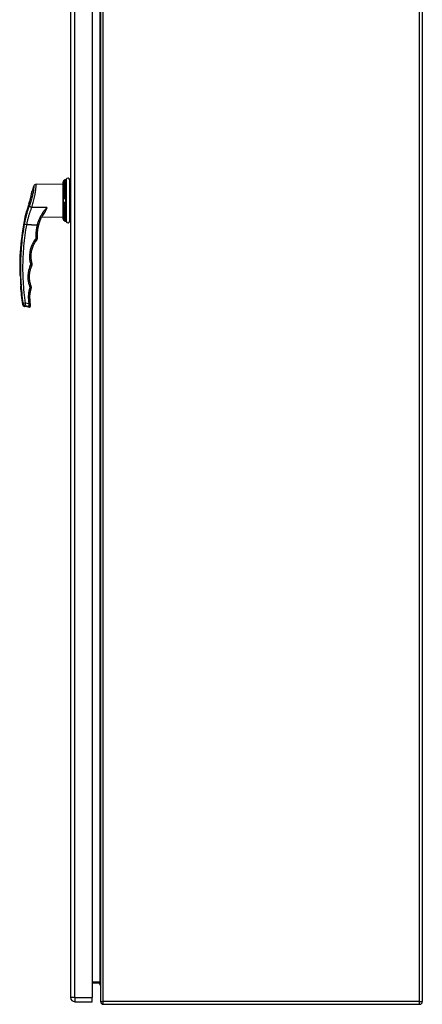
# Model space of a CAD drawing. Header units: inches. Extents: x 23 to 212, y 15 to 130.
# Tile 20 of 25: x 141 to 156, y 44 to 80. Entities that reach past the tile are written whole.
import ezdxf

# ---------------------------------------------------------------- set-up
doc = ezdxf.new("R2010")
doc.units = ezdxf.units.IN
doc.header["$MEASUREMENT"] = 0
doc.layers.add('Visible Edges(ANSI)', color=7, linetype='Continuous', lineweight=25)
doc.layers.add('Visible Tangent Edges(ANSI)', color=7, linetype='Continuous', lineweight=25)

msp = doc.modelspace()

# ---------------------------------------------------------------- linework, layer by layer
at = {"layer": 'Visible Edges(ANSI)'}
for p, q in [((144.378, 103.411), (144.378, 43.609)), ((156.378, 103.411), (156.378, 43.609)), ((143.259, 103.25), (143.259, 43.769)), ((144.059, 103.25), (144.059, 43.769)), ((143.067, 74.282), (143.058, 74.281)), ((143.223, 72.742), (143.223, 74.278)), ((143.259, 74.278), (143.223, 74.278)), ((141.976, 74.118), (142.972, 74.135)), ((142.972, 74.135), (142.972, 72.885)), ((143.01, 73.58), (143.021, 73.58)), ((143.021, 73.58), (143.059, 73.579)), ((143.059, 73.579), (143.068, 73.579)), ((143.087, 73.461), (143.087, 73.56)), ((143.021, 73.44), (143.01, 73.44)), ((143.059, 73.441), (143.021, 73.44)), ((143.068, 73.441), (143.059, 73.441)), ((142.186, 72.899), (142.972, 72.885)), ((142.218, 72.958), (142.218, 72.958)), ((143.058, 72.739), (143.067, 72.738)), ((143.259, 72.742), (143.223, 72.742)), ((141.363, 70.71), (141.379, 70.71)), ((141.4, 70.31), (141.385, 70.31)), ((141.694, 69.524), (141.542, 69.551)), ((144.059, 44.308), (144.347, 44.308)), ((144.059, 43.608), (144.059, 43.769)), ((143.42, 43.608), (144.059, 43.608)), ((144.477, 43.51), (156.279, 43.51))]:
    msp.add_line(p, q, dxfattribs=at)
at = {"layer": 'Visible Edges(ANSI)', "flags": 128}
for points in [[(143.058, 74.281), (143.049, 74.28), (143.04, 74.278), (143.032, 74.274), (143.025, 74.269), (143.018, 74.264), (143.012, 74.257), (143.007, 74.25), (143.003, 74.242)], [(143.088, 74.294), (143.088, 74.293), (143.087, 74.291), (143.083, 74.287), (143.079, 74.284), (143.076, 74.283), (143.073, 74.283)], [(143.087, 74.292), (143.085, 74.289), (143.082, 74.286), (143.078, 74.284), (143.073, 74.283)], [(142.992, 74.211), (142.989, 74.202), (142.986, 74.193), (142.984, 74.184), (142.982, 74.176), (142.98, 74.167), (142.978, 74.159), (142.977, 74.152), (142.976, 74.145), (142.975, 74.138), (142.974, 74.133), (142.973, 74.128), (142.973, 74.124), (142.973, 74.12), (142.972, 74.118), (142.972, 74.117), (142.972, 74.116)], [(141.723, 73.448), (141.73, 73.472), (141.737, 73.496), (141.744, 73.521), (141.751, 73.545), (141.757, 73.569), (141.764, 73.593), (141.77, 73.617), (141.775, 73.64), (141.78, 73.662), (141.785, 73.684), (141.789, 73.705), (141.794, 73.725), (141.797, 73.744), (141.801, 73.761), (141.803, 73.777), (141.806, 73.792), (141.808, 73.805), (141.81, 73.817), (141.812, 73.827), (141.813, 73.835), (141.814, 73.842), (141.815, 73.846), (141.815, 73.849), (141.815, 73.85)], [(143.068, 73.579), (143.068, 73.579), (143.068, 73.579), (143.068, 73.579), (143.068, 73.579), (143.068, 73.579), (143.069, 73.579), (143.069, 73.579), (143.069, 73.579), (143.069, 73.579), (143.069, 73.579), (143.069, 73.579), (143.069, 73.579), (143.07, 73.579), (143.07, 73.579), (143.07, 73.579), (143.07, 73.579), (143.07, 73.579), (143.07, 73.579), (143.07, 73.579), (143.071, 73.579), (143.071, 73.579), (143.071, 73.579), (143.071, 73.579), (143.071, 73.579)], [(143.071, 73.579), (143.072, 73.579), (143.074, 73.578), (143.075, 73.578), (143.076, 73.577), (143.077, 73.577), (143.078, 73.576), (143.079, 73.576), (143.08, 73.575), (143.08, 73.574), (143.081, 73.574), (143.082, 73.573), (143.083, 73.572), (143.083, 73.571), (143.084, 73.57), (143.084, 73.569), (143.085, 73.568), (143.085, 73.568), (143.086, 73.567), (143.086, 73.565), (143.086, 73.564), (143.087, 73.563), (143.087, 73.562), (143.087, 73.561), (143.087, 73.56)], [(141.702, 73.382), (141.695, 73.359), (141.688, 73.336), (141.68, 73.313), (141.673, 73.291), (141.666, 73.269), (141.66, 73.248), (141.653, 73.228), (141.647, 73.208), (141.641, 73.189), (141.635, 73.171), (141.629, 73.154), (141.624, 73.138), (141.619, 73.122), (141.614, 73.108), (141.609, 73.094), (141.605, 73.081), (141.601, 73.069), (141.597, 73.058), (141.594, 73.048), (141.591, 73.04), (141.589, 73.033), (141.587, 73.028), (141.586, 73.025), (141.586, 73.024)], [(141.702, 73.382), (141.703, 73.385), (141.704, 73.388), (141.705, 73.39), (141.705, 73.393), (141.706, 73.396), (141.707, 73.399), (141.708, 73.402), (141.709, 73.404), (141.71, 73.407), (141.711, 73.41), (141.711, 73.413), (141.712, 73.415), (141.713, 73.418), (141.714, 73.421), (141.715, 73.424), (141.716, 73.426), (141.717, 73.429), (141.717, 73.432), (141.718, 73.435), (141.719, 73.437), (141.72, 73.44), (141.721, 73.443), (141.722, 73.445), (141.723, 73.448)], [(143.071, 73.441), (143.071, 73.441), (143.071, 73.441), (143.071, 73.441), (143.071, 73.441), (143.07, 73.441), (143.07, 73.441), (143.07, 73.441), (143.07, 73.441), (143.07, 73.441), (143.07, 73.441), (143.07, 73.441), (143.069, 73.441), (143.069, 73.441), (143.069, 73.441), (143.069, 73.441), (143.069, 73.441), (143.069, 73.441), (143.069, 73.441), (143.068, 73.441), (143.068, 73.441), (143.068, 73.441), (143.068, 73.441), (143.068, 73.441), (143.068, 73.441)], [(143.087, 73.461), (143.087, 73.459), (143.087, 73.458), (143.087, 73.457), (143.086, 73.456), (143.086, 73.455), (143.086, 73.454), (143.085, 73.453), (143.085, 73.452), (143.084, 73.451), (143.084, 73.45), (143.083, 73.449), (143.083, 73.448), (143.082, 73.447), (143.081, 73.447), (143.08, 73.446), (143.08, 73.445), (143.079, 73.444), (143.078, 73.444), (143.077, 73.443), (143.076, 73.443), (143.075, 73.442), (143.074, 73.442), (143.072, 73.442), (143.071, 73.441)], [(142.068, 72.588), (142.074, 72.609), (142.079, 72.629), (142.086, 72.65), (142.092, 72.671), (142.099, 72.691), (142.106, 72.711), (142.113, 72.732), (142.12, 72.752), (142.128, 72.772), (142.136, 72.792), (142.145, 72.811), (142.153, 72.831), (142.162, 72.85), (142.171, 72.869), (142.181, 72.888), (142.191, 72.907), (142.2, 72.926), (142.21, 72.944), (142.221, 72.962), (142.231, 72.98), (142.242, 72.998), (142.253, 73.016), (142.265, 73.034), (142.276, 73.051)], [(142.972, 72.904), (142.972, 72.904), (142.972, 72.902), (142.973, 72.9), (142.973, 72.897), (142.973, 72.892), (142.974, 72.888), (142.975, 72.882), (142.976, 72.875), (142.977, 72.868), (142.978, 72.861), (142.98, 72.853), (142.982, 72.844), (142.984, 72.836), (142.986, 72.827), (142.989, 72.818), (142.992, 72.809)], [(143.003, 72.778), (143.007, 72.77), (143.012, 72.763), (143.018, 72.757), (143.025, 72.751), (143.032, 72.746), (143.04, 72.743), (143.049, 72.74), (143.058, 72.739)], [(142.023, 72.131), (142.022, 72.151), (142.021, 72.17), (142.021, 72.189), (142.021, 72.208), (142.021, 72.227), (142.021, 72.247), (142.022, 72.266), (142.022, 72.285), (142.023, 72.304), (142.025, 72.323), (142.026, 72.342), (142.028, 72.361), (142.03, 72.38), (142.032, 72.4), (142.035, 72.419), (142.038, 72.438), (142.041, 72.456), (142.044, 72.475), (142.047, 72.494), (142.051, 72.513), (142.055, 72.532), (142.059, 72.551), (142.063, 72.569), (142.068, 72.588)], [(143.088, 72.726), (143.088, 72.727), (143.087, 72.729), (143.083, 72.733), (143.079, 72.736), (143.076, 72.737), (143.073, 72.738)], [(143.087, 72.728), (143.085, 72.731), (143.082, 72.734), (143.078, 72.736), (143.073, 72.738)], [(141.817, 71.165), (141.808, 71.202), (141.801, 71.239), (141.794, 71.277), (141.79, 71.315), (141.786, 71.353), (141.784, 71.391), (141.784, 71.429), (141.785, 71.467), (141.788, 71.505), (141.791, 71.543), (141.797, 71.581), (141.804, 71.618), (141.812, 71.655), (141.822, 71.692), (141.833, 71.729), (141.845, 71.765), (141.859, 71.8), (141.874, 71.836), (141.891, 71.87), (141.908, 71.904), (141.927, 71.937), (141.948, 71.969), (141.969, 72.001), (141.992, 72.032)], [(141.992, 72.032), (141.995, 72.035), (141.997, 72.039), (142, 72.042), (142.002, 72.046), (142.004, 72.05), (142.006, 72.054), (142.008, 72.058), (142.01, 72.062), (142.012, 72.066), (142.014, 72.07), (142.015, 72.075), (142.017, 72.079), (142.018, 72.083), (142.019, 72.087), (142.02, 72.092), (142.021, 72.096), (142.022, 72.1), (142.022, 72.105), (142.023, 72.109), (142.023, 72.114), (142.023, 72.118), (142.023, 72.123), (142.023, 72.127), (142.023, 72.131)], [(141.785, 70.314), (141.774, 70.345), (141.764, 70.375), (141.756, 70.406), (141.748, 70.438), (141.742, 70.469), (141.736, 70.501), (141.731, 70.532), (141.728, 70.564), (141.725, 70.596), (141.724, 70.628), (141.723, 70.66), (141.724, 70.692), (141.725, 70.724), (141.728, 70.756), (141.731, 70.788), (141.736, 70.82), (141.742, 70.852), (141.748, 70.883), (141.756, 70.914), (141.765, 70.945), (141.775, 70.976), (141.785, 71.006), (141.797, 71.036), (141.809, 71.066)], [(141.809, 71.066), (141.811, 71.07), (141.813, 71.074), (141.814, 71.078), (141.815, 71.082), (141.817, 71.086), (141.818, 71.09), (141.819, 71.094), (141.819, 71.098), (141.82, 71.102), (141.821, 71.106), (141.821, 71.111), (141.822, 71.115), (141.822, 71.119), (141.822, 71.123), (141.822, 71.127), (141.822, 71.132), (141.822, 71.136), (141.822, 71.14), (141.821, 71.144), (141.821, 71.149), (141.82, 71.153), (141.819, 71.157), (141.818, 71.161), (141.817, 71.165)], [(141.742, 69.84), (141.741, 69.856), (141.74, 69.872), (141.739, 69.888), (141.739, 69.904), (141.739, 69.92), (141.739, 69.936), (141.74, 69.951), (141.741, 69.967), (141.742, 69.983), (141.743, 69.999), (141.744, 70.015), (141.746, 70.031), (141.748, 70.046), (141.75, 70.062), (141.753, 70.078), (141.756, 70.094), (141.759, 70.109), (141.762, 70.125), (141.766, 70.14), (141.769, 70.156), (141.773, 70.171), (141.778, 70.186), (141.782, 70.202), (141.787, 70.217)], [(141.787, 70.217), (141.788, 70.221), (141.789, 70.225), (141.79, 70.229), (141.791, 70.233), (141.792, 70.237), (141.792, 70.241), (141.793, 70.245), (141.793, 70.249), (141.794, 70.253), (141.794, 70.257), (141.794, 70.262), (141.794, 70.266), (141.794, 70.27), (141.794, 70.274), (141.793, 70.278), (141.793, 70.282), (141.792, 70.286), (141.791, 70.29), (141.791, 70.295), (141.79, 70.299), (141.789, 70.303), (141.787, 70.307), (141.786, 70.31), (141.785, 70.314)], [(141.756, 69.663), (141.755, 69.671), (141.755, 69.678), (141.754, 69.686), (141.753, 69.693), (141.753, 69.7), (141.752, 69.708), (141.751, 69.715), (141.751, 69.722), (141.75, 69.73), (141.75, 69.737), (141.749, 69.744), (141.748, 69.752), (141.748, 69.759), (141.747, 69.767), (141.747, 69.774), (141.746, 69.781), (141.745, 69.789), (141.745, 69.796), (141.744, 69.803), (141.744, 69.811), (141.743, 69.818), (141.743, 69.826), (141.742, 69.833), (141.742, 69.84)], [(141.76, 69.623), (141.76, 69.623), (141.76, 69.624), (141.76, 69.625), (141.76, 69.626), (141.759, 69.627), (141.759, 69.628), (141.759, 69.629), (141.759, 69.631), (141.759, 69.632), (141.759, 69.634), (141.759, 69.636), (141.758, 69.638), (141.758, 69.639), (141.758, 69.641), (141.758, 69.643), (141.758, 69.645), (141.757, 69.648), (141.757, 69.65), (141.757, 69.652), (141.757, 69.654), (141.757, 69.657), (141.756, 69.659), (141.756, 69.661), (141.756, 69.663)], [(141.763, 69.588), (141.763, 69.588), (141.763, 69.588), (141.763, 69.588), (141.763, 69.589), (141.763, 69.589), (141.763, 69.59), (141.763, 69.591), (141.763, 69.592), (141.763, 69.593), (141.763, 69.594), (141.763, 69.595), (141.762, 69.597), (141.762, 69.598), (141.762, 69.6), (141.762, 69.601), (141.762, 69.603), (141.762, 69.605), (141.761, 69.607), (141.761, 69.61), (141.761, 69.612), (141.761, 69.615), (141.76, 69.617), (141.76, 69.62), (141.76, 69.623)], [(144.347, 44.308), (144.35, 44.308), (144.352, 44.307), (144.355, 44.307), (144.357, 44.306), (144.359, 44.305), (144.361, 44.304), (144.363, 44.303), (144.365, 44.302), (144.367, 44.301), (144.368, 44.3), (144.37, 44.298), (144.371, 44.297), (144.372, 44.295), (144.373, 44.294), (144.374, 44.292), (144.375, 44.29), (144.376, 44.289), (144.377, 44.287), (144.377, 44.285), (144.378, 44.284), (144.378, 44.282), (144.378, 44.28), (144.378, 44.278), (144.378, 44.277)]]:
    msp.add_lwpolyline(points, dxfattribs=at)
at = {"layer": 'Visible Edges(ANSI)'}
for centre, radius, start, end in [((143.107, 74.289), 0.0197, 151.635, 169.6713), ((143.072, 74.307), 0.0197, 331.635, 338.6362), ((143.155, 74.275), 0.0689, 0, 158.6362), ((150.458, 71.002), 9.1, 160.4169, 161.7629), ((141.977, 74.019), 0.0984, 91, 160.4169), ((142.992, 74.115), 0.0197, 175.8475, 176.3847), ((143.379, 74.09), 0.408, 176.3847, 180), ((150.458, 71.002), 9.1, 167.1601, 181.8396), ((143.379, 72.93), 0.408, 180, 183.6153), ((142.992, 72.906), 0.0197, 183.6153, 184.1525), ((143.107, 72.731), 0.0197, 190.3287, 208.365), ((143.072, 72.713), 0.0197, 21.3638, 28.365), ((143.155, 72.745), 0.0689, 201.3638, 0), ((150.458, 71.002), 9.084, 181.8427, 184.3695), ((150.458, 71.002), 9.1, 184.362, 188.656), ((141.559, 69.647), 0.0984, 188.656, 260), ((141.705, 69.582), 0.0591, 260, 5.7812), ((144.491, 44.308), 0.157, 180.1678, 224.5062), ((143.42, 43.769), 0.161, 180, 270), ((144.477, 43.609), 0.099, 180, 270), ((156.279, 43.609), 0.099, 270, 0)]:
    msp.add_arc(centre, radius, start, end, dxfattribs=at)
for centre, major_axis, ratio, start_param, end_param in [((143.384, 74.084), (0, -0.412), 0.999862, 4.318928, 4.398966), ((143.066, 74.286), (-0.0349, -0.0026), 0.109206, 1.589466, 1.777194), ((143.384, 72.936), (0, -0.412), 0.999862, 5.02581, 5.105859), ((143.066, 72.734), (-0.0349, 0.0026), 0.109206, 4.505991, 4.69372)]:
    msp.add_ellipse(centre, major_axis=major_axis, ratio=ratio, start_param=start_param, end_param=end_param, dxfattribs=at)
at = {"layer": 'Visible Tangent Edges(ANSI)'}
for p, q in [((144.477, 43.609), (144.477, 103.411)), ((156.279, 43.609), (156.279, 103.411)), ((143.42, 43.769), (143.42, 103.25)), ((144.347, 102.68), (144.347, 44.339)), ((143.003, 73.601), (143.003, 74.242)), ((143.058, 74.281), (143.067, 74.282)), ((143.058, 73.601), (143.058, 74.281)), ((143.074, 73.601), (143.074, 74.283)), ((143.089, 74.298), (143.089, 74.297)), ((143.09, 74.3), (143.09, 72.72)), ((143.067, 73.601), (143.058, 73.601)), ((143.068, 73.579), (143.068, 73.441)), ((143.089, 73.56), (143.089, 73.46)), ((143.003, 72.778), (143.003, 73.419)), ((143.058, 73.419), (143.067, 73.419)), ((143.058, 72.739), (143.058, 73.419)), ((143.074, 72.738), (143.074, 73.42)), ((143.067, 72.738), (143.058, 72.739)), ((143.089, 72.724), (143.089, 72.722)), ((141.697, 69.658), (141.578, 69.679)), ((144.347, 44.339), (144.059, 44.339)), ((144.347, 44.308), (144.347, 44.339)), ((143.42, 43.769), (143.259, 43.769)), ((143.42, 43.769), (143.42, 43.608)), ((143.42, 43.769), (144.059, 43.769)), ((144.378, 43.609), (144.477, 43.609)), ((144.477, 43.51), (144.477, 43.609)), ((156.279, 43.609), (144.477, 43.609)), ((156.279, 43.51), (156.279, 43.609)), ((156.279, 43.609), (156.378, 43.609))]:
    msp.add_line(p, q, dxfattribs=at)
at = {"layer": 'Visible Tangent Edges(ANSI)', "flags": 128}
for points in [[(142.992, 74.211), (142.992, 74.212), (142.993, 74.214), (142.993, 74.215), (142.993, 74.216), (142.994, 74.217), (142.994, 74.219), (142.995, 74.22), (142.995, 74.221), (142.996, 74.223), (142.996, 74.224), (142.997, 74.225), (142.997, 74.227), (142.998, 74.228), (142.998, 74.229), (142.999, 74.23), (142.999, 74.232), (143, 74.233), (143, 74.234), (143.001, 74.236), (143.001, 74.237), (143.002, 74.238), (143.002, 74.239), (143.003, 74.241), (143.003, 74.242)], [(143.003, 74.242), (143.004, 74.245), (143.006, 74.247), (143.007, 74.25), (143.009, 74.252), (143.01, 74.255), (143.012, 74.257), (143.014, 74.259), (143.016, 74.262), (143.018, 74.264), (143.02, 74.266), (143.022, 74.268), (143.025, 74.269), (143.027, 74.271), (143.03, 74.273), (143.032, 74.274), (143.035, 74.275), (143.038, 74.276), (143.04, 74.278), (143.043, 74.279), (143.046, 74.279), (143.049, 74.28), (143.052, 74.281), (143.055, 74.281), (143.058, 74.281)], [(143.067, 74.282), (143.067, 74.282), (143.067, 74.282), (143.067, 74.282), (143.068, 74.282), (143.068, 74.282), (143.068, 74.282), (143.069, 74.282), (143.069, 74.282), (143.069, 74.282), (143.07, 74.282), (143.07, 74.282), (143.07, 74.282), (143.07, 74.282), (143.071, 74.282), (143.071, 74.282), (143.071, 74.282), (143.072, 74.282), (143.072, 74.282), (143.072, 74.282), (143.072, 74.282), (143.073, 74.282), (143.073, 74.283), (143.073, 74.283), (143.074, 74.283)], [(143.074, 74.283), (143.075, 74.283), (143.076, 74.283), (143.077, 74.283), (143.078, 74.284), (143.079, 74.284), (143.08, 74.285), (143.081, 74.286), (143.082, 74.286), (143.083, 74.287), (143.084, 74.288), (143.084, 74.288), (143.085, 74.289), (143.086, 74.29), (143.086, 74.291), (143.087, 74.291), (143.087, 74.292), (143.088, 74.293), (143.088, 74.294), (143.089, 74.294), (143.089, 74.295), (143.089, 74.295), (143.089, 74.296), (143.089, 74.296), (143.089, 74.297)], [(141.885, 74.051), (141.885, 74.05), (141.885, 74.044), (141.884, 74.035), (141.883, 74.022), (141.881, 74.006), (141.88, 73.986), (141.877, 73.962), (141.875, 73.936), (141.871, 73.906), (141.867, 73.875), (141.862, 73.841), (141.856, 73.805), (141.849, 73.767), (141.842, 73.727), (141.833, 73.686), (141.823, 73.645), (141.812, 73.603), (141.801, 73.561), (141.789, 73.519), (141.776, 73.477), (141.762, 73.436), (141.748, 73.395), (141.733, 73.356), (141.719, 73.318)], [(141.809, 73.251), (141.824, 73.296), (141.838, 73.343), (141.852, 73.391), (141.865, 73.439), (141.878, 73.489), (141.89, 73.539), (141.902, 73.588), (141.912, 73.638), (141.922, 73.687), (141.931, 73.735), (141.939, 73.781), (141.946, 73.826), (141.952, 73.869), (141.957, 73.909), (141.961, 73.946), (141.965, 73.981), (141.968, 74.012), (141.97, 74.039), (141.972, 74.063), (141.973, 74.083), (141.975, 74.098), (141.975, 74.108), (141.976, 74.115), (141.976, 74.116)], [(142.972, 74.116), (142.972, 74.116), (142.972, 74.117), (142.972, 74.118), (142.973, 74.119), (142.973, 74.121), (142.973, 74.123), (142.973, 74.126), (142.974, 74.129), (142.974, 74.132), (142.974, 74.136), (142.975, 74.14), (142.976, 74.145), (142.976, 74.149), (142.977, 74.154), (142.978, 74.159), (142.979, 74.164), (142.98, 74.17), (142.982, 74.176), (142.983, 74.181), (142.985, 74.187), (142.986, 74.193), (142.988, 74.199), (142.99, 74.205), (142.992, 74.211)], [(142.992, 73.601), (142.988, 73.6), (142.985, 73.598), (142.982, 73.594), (142.979, 73.589), (142.977, 73.583), (142.976, 73.575), (142.974, 73.566), (142.974, 73.556), (142.973, 73.545), (142.973, 73.534), (142.972, 73.522), (142.972, 73.51), (142.972, 73.498), (142.973, 73.486), (142.973, 73.475), (142.974, 73.464), (142.974, 73.455), (142.976, 73.446), (142.977, 73.438), (142.979, 73.431), (142.982, 73.426), (142.985, 73.422), (142.988, 73.42), (142.992, 73.419)], [(143.003, 73.601), (143.003, 73.601), (143.002, 73.601), (143.002, 73.601), (143.001, 73.601), (143.001, 73.601), (143, 73.601), (143, 73.601), (142.999, 73.601), (142.999, 73.601), (142.998, 73.601), (142.998, 73.601), (142.997, 73.601), (142.997, 73.601), (142.996, 73.601), (142.996, 73.601), (142.995, 73.601), (142.995, 73.601), (142.994, 73.601), (142.994, 73.601), (142.993, 73.601), (142.993, 73.601), (142.993, 73.601), (142.992, 73.601), (142.992, 73.601)], [(143.01, 73.44), (143.007, 73.44), (143.003, 73.442), (143.001, 73.445), (142.998, 73.449), (142.996, 73.454), (142.995, 73.46), (142.994, 73.467), (142.993, 73.475), (142.992, 73.483), (142.992, 73.492), (142.992, 73.501), (142.992, 73.51), (142.992, 73.519), (142.992, 73.529), (142.992, 73.537), (142.993, 73.546), (142.994, 73.554), (142.995, 73.56), (142.996, 73.566), (142.998, 73.571), (143.001, 73.575), (143.003, 73.578), (143.007, 73.58), (143.01, 73.58)], [(143.058, 73.601), (143.055, 73.602), (143.052, 73.602), (143.049, 73.602), (143.046, 73.602), (143.043, 73.602), (143.04, 73.602), (143.038, 73.602), (143.035, 73.602), (143.032, 73.602), (143.03, 73.602), (143.027, 73.602), (143.025, 73.601), (143.022, 73.601), (143.02, 73.601), (143.018, 73.601), (143.016, 73.601), (143.014, 73.601), (143.012, 73.601), (143.01, 73.601), (143.009, 73.601), (143.007, 73.601), (143.006, 73.601), (143.004, 73.601), (143.003, 73.601)], [(143.074, 73.601), (143.073, 73.601), (143.073, 73.601), (143.073, 73.601), (143.072, 73.601), (143.072, 73.601), (143.072, 73.601), (143.072, 73.601), (143.071, 73.601), (143.071, 73.601), (143.071, 73.601), (143.07, 73.601), (143.07, 73.601), (143.07, 73.601), (143.07, 73.601), (143.069, 73.601), (143.069, 73.601), (143.069, 73.601), (143.068, 73.601), (143.068, 73.601), (143.068, 73.601), (143.067, 73.601), (143.067, 73.601), (143.067, 73.601), (143.067, 73.601)], [(143.089, 73.56), (143.089, 73.563), (143.089, 73.565), (143.089, 73.568), (143.089, 73.57), (143.089, 73.572), (143.088, 73.574), (143.088, 73.576), (143.087, 73.578), (143.087, 73.58), (143.086, 73.582), (143.086, 73.584), (143.085, 73.586), (143.084, 73.588), (143.084, 73.589), (143.083, 73.591), (143.082, 73.592), (143.081, 73.594), (143.08, 73.595), (143.079, 73.596), (143.078, 73.597), (143.077, 73.598), (143.076, 73.599), (143.075, 73.6), (143.074, 73.601)], [(141.719, 73.318), (141.709, 73.292), (141.699, 73.265), (141.689, 73.238), (141.679, 73.211), (141.67, 73.184), (141.661, 73.156), (141.652, 73.128), (141.643, 73.1), (141.635, 73.072), (141.627, 73.043), (141.619, 73.014), (141.611, 72.986), (141.603, 72.957), (141.595, 72.927), (141.588, 72.898), (141.581, 72.868), (141.574, 72.839), (141.567, 72.809), (141.561, 72.779), (141.554, 72.749), (141.548, 72.719), (141.542, 72.689), (141.536, 72.659), (141.531, 72.628)], [(141.625, 72.611), (141.631, 72.639), (141.637, 72.667), (141.643, 72.695), (141.649, 72.723), (141.655, 72.751), (141.661, 72.779), (141.668, 72.806), (141.675, 72.834), (141.682, 72.861), (141.689, 72.889), (141.696, 72.916), (141.704, 72.943), (141.711, 72.97), (141.719, 72.996), (141.728, 73.023), (141.736, 73.049), (141.744, 73.075), (141.753, 73.101), (141.762, 73.127), (141.771, 73.152), (141.78, 73.177), (141.79, 73.202), (141.799, 73.227), (141.809, 73.251)], [(142.373, 73.245), (142.35, 73.245), (142.326, 73.245), (142.303, 73.246), (142.279, 73.246), (142.256, 73.246), (142.232, 73.246), (142.209, 73.247), (142.185, 73.247), (142.162, 73.247), (142.138, 73.248), (142.115, 73.248), (142.091, 73.248), (142.068, 73.248), (142.044, 73.249), (142.021, 73.249), (141.997, 73.249), (141.974, 73.249), (141.95, 73.25), (141.927, 73.25), (141.903, 73.25), (141.88, 73.251), (141.856, 73.251), (141.833, 73.251), (141.809, 73.251)], [(142.373, 73.245), (142.352, 73.223), (142.332, 73.2), (142.312, 73.177), (142.293, 73.154), (142.274, 73.13), (142.255, 73.106), (142.237, 73.081), (142.22, 73.056), (142.202, 73.03), (142.186, 73.004), (142.169, 72.978), (142.154, 72.951), (142.139, 72.924), (142.124, 72.896), (142.11, 72.868), (142.096, 72.84), (142.083, 72.811), (142.071, 72.782), (142.059, 72.753), (142.048, 72.723), (142.038, 72.693), (142.028, 72.663), (142.019, 72.633), (142.01, 72.603)], [(142.373, 73.245), (142.369, 73.236), (142.365, 73.227), (142.361, 73.219), (142.357, 73.21), (142.353, 73.201), (142.349, 73.193), (142.345, 73.184), (142.341, 73.176), (142.338, 73.167), (142.334, 73.159), (142.33, 73.151), (142.326, 73.142), (142.322, 73.134), (142.318, 73.126), (142.314, 73.118), (142.31, 73.11), (142.306, 73.103), (142.302, 73.095), (142.298, 73.087), (142.294, 73.08), (142.29, 73.072), (142.285, 73.065), (142.281, 73.058), (142.276, 73.051)], [(142.293, 73.055), (142.297, 73.061), (142.301, 73.068), (142.305, 73.074), (142.309, 73.081), (142.313, 73.088), (142.317, 73.096), (142.32, 73.103), (142.323, 73.111), (142.327, 73.118), (142.33, 73.126), (142.333, 73.134), (142.336, 73.142), (142.339, 73.15), (142.342, 73.158), (142.345, 73.166), (142.348, 73.175), (142.351, 73.183), (142.354, 73.192), (142.357, 73.2), (142.36, 73.209), (142.364, 73.218), (142.367, 73.227), (142.37, 73.236), (142.373, 73.245)], [(142.992, 73.419), (142.992, 73.419), (142.993, 73.419), (142.993, 73.419), (142.993, 73.419), (142.994, 73.419), (142.994, 73.419), (142.995, 73.419), (142.995, 73.419), (142.996, 73.419), (142.996, 73.419), (142.997, 73.419), (142.997, 73.419), (142.998, 73.419), (142.998, 73.419), (142.999, 73.419), (142.999, 73.419), (143, 73.419), (143, 73.419), (143.001, 73.419), (143.001, 73.419), (143.002, 73.419), (143.002, 73.419), (143.003, 73.419), (143.003, 73.419)], [(143.003, 73.419), (143.004, 73.419), (143.006, 73.419), (143.007, 73.419), (143.009, 73.419), (143.01, 73.419), (143.012, 73.419), (143.014, 73.419), (143.016, 73.419), (143.018, 73.419), (143.02, 73.419), (143.022, 73.419), (143.025, 73.419), (143.027, 73.419), (143.03, 73.419), (143.032, 73.419), (143.035, 73.419), (143.038, 73.419), (143.04, 73.419), (143.043, 73.419), (143.046, 73.419), (143.049, 73.419), (143.052, 73.419), (143.055, 73.419), (143.058, 73.419)], [(143.067, 73.419), (143.067, 73.419), (143.067, 73.419), (143.067, 73.419), (143.068, 73.419), (143.068, 73.419), (143.068, 73.419), (143.069, 73.419), (143.069, 73.419), (143.069, 73.419), (143.07, 73.419), (143.07, 73.419), (143.07, 73.419), (143.07, 73.419), (143.071, 73.419), (143.071, 73.419), (143.071, 73.419), (143.072, 73.419), (143.072, 73.419), (143.072, 73.419), (143.072, 73.419), (143.073, 73.419), (143.073, 73.42), (143.073, 73.42), (143.074, 73.42)], [(143.074, 73.42), (143.075, 73.42), (143.076, 73.421), (143.077, 73.422), (143.078, 73.423), (143.079, 73.424), (143.08, 73.425), (143.081, 73.427), (143.082, 73.428), (143.083, 73.429), (143.084, 73.431), (143.084, 73.433), (143.085, 73.434), (143.086, 73.436), (143.086, 73.438), (143.087, 73.44), (143.087, 73.442), (143.088, 73.444), (143.088, 73.446), (143.089, 73.448), (143.089, 73.45), (143.089, 73.453), (143.089, 73.455), (143.089, 73.457), (143.089, 73.46)], [(142.215, 72.951), (142.216, 72.952), (142.217, 72.952), (142.218, 72.953), (142.219, 72.953), (142.221, 72.954), (142.222, 72.954), (142.223, 72.955), (142.224, 72.955), (142.225, 72.956), (142.226, 72.956), (142.227, 72.957), (142.228, 72.958), (142.229, 72.958), (142.23, 72.959), (142.23, 72.959), (142.231, 72.96), (142.232, 72.961), (142.233, 72.961), (142.233, 72.962), (142.234, 72.963), (142.234, 72.964), (142.235, 72.964), (142.235, 72.965), (142.236, 72.966)], [(142.236, 72.966), (142.238, 72.969), (142.24, 72.972), (142.242, 72.975), (142.244, 72.978), (142.246, 72.982), (142.248, 72.985), (142.25, 72.989), (142.252, 72.992), (142.254, 72.996), (142.256, 72.999), (142.259, 73.003), (142.261, 73.007), (142.263, 73.01), (142.266, 73.014), (142.268, 73.018), (142.271, 73.022), (142.274, 73.026), (142.276, 73.03), (142.279, 73.034), (142.282, 73.038), (142.284, 73.042), (142.287, 73.046), (142.29, 73.05), (142.293, 73.055)], [(142.992, 72.809), (142.99, 72.815), (142.988, 72.821), (142.986, 72.827), (142.985, 72.833), (142.983, 72.839), (142.982, 72.845), (142.98, 72.85), (142.979, 72.856), (142.978, 72.861), (142.977, 72.866), (142.976, 72.871), (142.976, 72.876), (142.975, 72.88), (142.974, 72.884), (142.974, 72.888), (142.974, 72.891), (142.973, 72.894), (142.973, 72.897), (142.973, 72.899), (142.973, 72.901), (142.972, 72.902), (142.972, 72.903), (142.972, 72.904), (142.972, 72.904)], [(143.003, 72.778), (143.003, 72.78), (143.002, 72.781), (143.002, 72.782), (143.001, 72.783), (143.001, 72.785), (143, 72.786), (143, 72.787), (142.999, 72.789), (142.999, 72.79), (142.998, 72.791), (142.998, 72.792), (142.997, 72.794), (142.997, 72.795), (142.996, 72.796), (142.996, 72.798), (142.995, 72.799), (142.995, 72.8), (142.994, 72.801), (142.994, 72.803), (142.993, 72.804), (142.993, 72.805), (142.993, 72.807), (142.992, 72.808), (142.992, 72.809)], [(143.058, 72.739), (143.055, 72.739), (143.052, 72.74), (143.049, 72.74), (143.046, 72.741), (143.043, 72.742), (143.04, 72.743), (143.038, 72.744), (143.035, 72.745), (143.032, 72.746), (143.03, 72.748), (143.027, 72.749), (143.025, 72.751), (143.022, 72.753), (143.02, 72.755), (143.018, 72.757), (143.016, 72.759), (143.014, 72.761), (143.012, 72.763), (143.01, 72.765), (143.009, 72.768), (143.007, 72.77), (143.006, 72.773), (143.004, 72.776), (143.003, 72.778)], [(141.531, 72.628), (141.514, 72.531), (141.497, 72.433), (141.482, 72.336), (141.468, 72.238), (141.455, 72.139), (141.443, 72.041), (141.433, 71.942), (141.423, 71.843), (141.414, 71.744), (141.407, 71.645), (141.4, 71.546), (141.395, 71.447), (141.39, 71.347), (141.387, 71.248), (141.385, 71.148), (141.384, 71.049), (141.384, 70.949), (141.385, 70.85), (141.387, 70.751), (141.391, 70.651), (141.395, 70.552), (141.4, 70.453), (141.407, 70.354), (141.415, 70.255), (141.423, 70.156), (141.433, 70.057), (141.444, 69.959), (141.456, 69.86), (141.469, 69.762), (141.483, 69.664)], [(141.578, 69.679), (141.564, 69.779), (141.551, 69.879), (141.539, 69.98), (141.528, 70.081), (141.518, 70.182), (141.509, 70.283), (141.501, 70.384), (141.495, 70.486), (141.49, 70.587), (141.486, 70.689), (141.483, 70.791), (141.481, 70.892), (141.48, 70.994), (141.481, 71.096), (141.482, 71.198), (141.485, 71.3), (141.489, 71.401), (141.494, 71.503), (141.5, 71.605), (141.508, 71.706), (141.516, 71.807), (141.526, 71.909), (141.537, 72.01), (141.549, 72.11), (141.562, 72.211), (141.576, 72.311), (141.591, 72.412), (141.608, 72.512), (141.625, 72.611)], [(141.625, 72.611), (141.641, 72.611), (141.658, 72.61), (141.674, 72.61), (141.69, 72.61), (141.706, 72.609), (141.722, 72.609), (141.738, 72.609), (141.754, 72.608), (141.77, 72.608), (141.786, 72.608), (141.802, 72.607), (141.818, 72.607), (141.834, 72.607), (141.85, 72.606), (141.866, 72.606), (141.882, 72.605), (141.898, 72.605), (141.914, 72.605), (141.93, 72.604), (141.946, 72.604), (141.962, 72.604), (141.978, 72.603), (141.994, 72.603), (142.01, 72.603)], [(142.01, 72.603), (142.006, 72.583), (142.001, 72.564), (141.997, 72.544), (141.993, 72.525), (141.989, 72.505), (141.985, 72.486), (141.982, 72.466), (141.979, 72.446), (141.976, 72.427), (141.973, 72.407), (141.971, 72.387), (141.969, 72.367), (141.967, 72.347), (141.965, 72.328), (141.964, 72.308), (141.963, 72.288), (141.962, 72.268), (141.962, 72.248), (141.961, 72.228), (141.961, 72.208), (141.961, 72.188), (141.962, 72.168), (141.963, 72.148), (141.964, 72.128)], [(143.074, 72.738), (143.073, 72.738), (143.073, 72.738), (143.073, 72.738), (143.072, 72.738), (143.072, 72.738), (143.072, 72.738), (143.072, 72.738), (143.071, 72.738), (143.071, 72.738), (143.071, 72.738), (143.07, 72.738), (143.07, 72.738), (143.07, 72.738), (143.07, 72.738), (143.069, 72.738), (143.069, 72.738), (143.069, 72.738), (143.068, 72.738), (143.068, 72.738), (143.068, 72.738), (143.067, 72.738), (143.067, 72.738), (143.067, 72.738), (143.067, 72.738)], [(143.089, 72.724), (143.089, 72.724), (143.089, 72.724), (143.089, 72.725), (143.089, 72.725), (143.089, 72.726), (143.088, 72.727), (143.088, 72.727), (143.087, 72.728), (143.087, 72.729), (143.086, 72.73), (143.086, 72.73), (143.085, 72.731), (143.084, 72.732), (143.084, 72.733), (143.083, 72.733), (143.082, 72.734), (143.081, 72.735), (143.08, 72.735), (143.079, 72.736), (143.078, 72.736), (143.077, 72.737), (143.076, 72.737), (143.075, 72.737), (143.074, 72.738)], [(141.945, 72.068), (141.921, 72.035), (141.898, 72.002), (141.876, 71.968), (141.856, 71.932), (141.837, 71.897), (141.82, 71.86), (141.804, 71.823), (141.789, 71.785), (141.776, 71.747), (141.764, 71.708), (141.754, 71.669), (141.745, 71.63), (141.738, 71.59), (141.732, 71.55), (141.728, 71.51), (141.726, 71.47), (141.724, 71.43), (141.725, 71.389), (141.727, 71.349), (141.73, 71.309), (141.735, 71.269), (141.742, 71.229), (141.75, 71.189), (141.76, 71.15)], [(141.964, 72.128), (141.964, 72.126), (141.964, 72.123), (141.964, 72.12), (141.964, 72.117), (141.963, 72.115), (141.963, 72.112), (141.963, 72.109), (141.962, 72.107), (141.962, 72.104), (141.961, 72.102), (141.96, 72.099), (141.96, 72.096), (141.959, 72.094), (141.958, 72.091), (141.957, 72.089), (141.956, 72.086), (141.955, 72.084), (141.953, 72.081), (141.952, 72.079), (141.951, 72.077), (141.949, 72.074), (141.948, 72.072), (141.946, 72.07), (141.945, 72.068)], [(141.755, 71.09), (141.742, 71.059), (141.729, 71.027), (141.718, 70.995), (141.708, 70.962), (141.699, 70.929), (141.69, 70.896), (141.683, 70.863), (141.677, 70.83), (141.672, 70.796), (141.669, 70.762), (141.666, 70.728), (141.664, 70.694), (141.664, 70.66), (141.664, 70.626), (141.666, 70.592), (141.668, 70.559), (141.672, 70.525), (141.677, 70.491), (141.683, 70.458), (141.69, 70.424), (141.698, 70.391), (141.707, 70.359), (141.718, 70.326), (141.729, 70.294)], [(141.76, 71.15), (141.76, 71.147), (141.761, 71.145), (141.761, 71.142), (141.762, 71.14), (141.762, 71.137), (141.762, 71.135), (141.762, 71.132), (141.763, 71.13), (141.763, 71.127), (141.763, 71.125), (141.763, 71.122), (141.762, 71.119), (141.762, 71.117), (141.762, 71.114), (141.761, 71.112), (141.761, 71.109), (141.76, 71.107), (141.76, 71.104), (141.759, 71.102), (141.758, 71.099), (141.758, 71.097), (141.757, 71.095), (141.756, 71.092), (141.755, 71.09)], [(141.73, 70.235), (141.725, 70.219), (141.72, 70.203), (141.716, 70.186), (141.712, 70.17), (141.708, 70.154), (141.704, 70.137), (141.7, 70.121), (141.697, 70.104), (141.694, 70.088), (141.692, 70.071), (141.689, 70.054), (141.687, 70.038), (141.685, 70.021), (141.684, 70.004), (141.682, 69.987), (141.681, 69.971), (141.68, 69.954), (141.68, 69.937), (141.679, 69.92), (141.679, 69.903), (141.68, 69.886), (141.68, 69.87), (141.681, 69.853), (141.682, 69.836)], [(141.729, 70.294), (141.73, 70.292), (141.73, 70.289), (141.731, 70.287), (141.732, 70.284), (141.732, 70.282), (141.733, 70.279), (141.733, 70.277), (141.734, 70.274), (141.734, 70.272), (141.734, 70.269), (141.734, 70.267), (141.734, 70.264), (141.734, 70.262), (141.734, 70.259), (141.734, 70.257), (141.734, 70.254), (141.734, 70.252), (141.733, 70.249), (141.733, 70.247), (141.733, 70.244), (141.732, 70.242), (141.731, 70.24), (141.731, 70.237), (141.73, 70.235)], [(141.682, 69.836), (141.683, 69.829), (141.683, 69.821), (141.684, 69.814), (141.684, 69.806), (141.685, 69.799), (141.685, 69.792), (141.686, 69.784), (141.687, 69.777), (141.687, 69.769), (141.688, 69.762), (141.688, 69.754), (141.689, 69.747), (141.69, 69.74), (141.69, 69.732), (141.691, 69.725), (141.691, 69.717), (141.692, 69.71), (141.693, 69.702), (141.693, 69.695), (141.694, 69.688), (141.695, 69.68), (141.695, 69.673), (141.696, 69.665), (141.697, 69.658)], [(141.483, 69.663), (141.481, 69.66), (141.48, 69.658), (141.478, 69.656), (141.477, 69.654), (141.475, 69.652), (141.474, 69.65), (141.473, 69.648), (141.471, 69.646), (141.47, 69.645), (141.469, 69.643), (141.468, 69.642), (141.467, 69.64), (141.466, 69.639), (141.466, 69.638), (141.465, 69.637), (141.464, 69.636), (141.464, 69.635), (141.463, 69.635), (141.463, 69.634), (141.463, 69.633), (141.462, 69.633), (141.462, 69.633), (141.462, 69.633), (141.462, 69.633)], [(141.483, 69.664), (141.483, 69.664), (141.483, 69.664), (141.483, 69.664), (141.483, 69.664), (141.483, 69.664), (141.483, 69.664), (141.483, 69.664), (141.483, 69.664), (141.483, 69.664), (141.483, 69.664), (141.483, 69.663), (141.483, 69.663), (141.483, 69.663), (141.483, 69.663), (141.483, 69.663), (141.483, 69.663), (141.483, 69.663), (141.483, 69.663), (141.483, 69.663), (141.483, 69.663), (141.483, 69.663), (141.483, 69.663), (141.483, 69.663), (141.483, 69.663)], [(141.542, 69.551), (141.542, 69.551), (141.542, 69.551), (141.543, 69.551), (141.543, 69.551), (141.543, 69.552), (141.543, 69.553), (141.544, 69.553), (141.544, 69.554), (141.545, 69.555), (141.546, 69.556), (141.547, 69.557), (141.547, 69.559), (141.548, 69.56), (141.549, 69.561), (141.55, 69.563), (141.551, 69.565), (141.552, 69.567), (141.554, 69.569), (141.555, 69.571), (141.556, 69.573), (141.558, 69.575), (141.559, 69.577), (141.561, 69.58), (141.562, 69.583)], [(141.562, 69.583), (141.563, 69.584), (141.563, 69.586), (141.563, 69.588), (141.564, 69.59), (141.564, 69.592), (141.564, 69.595), (141.565, 69.598), (141.565, 69.602), (141.566, 69.605), (141.567, 69.609), (141.567, 69.613), (141.568, 69.618), (141.569, 69.622), (141.57, 69.627), (141.57, 69.632), (141.571, 69.637), (141.572, 69.642), (141.573, 69.647), (141.574, 69.652), (141.575, 69.657), (141.575, 69.663), (141.576, 69.668), (141.577, 69.673), (141.578, 69.679)], [(141.562, 69.583), (141.568, 69.582), (141.573, 69.581), (141.578, 69.58), (141.584, 69.579), (141.589, 69.578), (141.595, 69.577), (141.6, 69.576), (141.605, 69.575), (141.611, 69.574), (141.616, 69.573), (141.621, 69.572), (141.627, 69.571), (141.632, 69.57), (141.637, 69.569), (141.643, 69.569), (141.648, 69.568), (141.654, 69.567), (141.659, 69.566), (141.664, 69.565), (141.67, 69.564), (141.675, 69.563), (141.68, 69.562), (141.686, 69.561), (141.691, 69.56)], [(141.697, 69.658), (141.696, 69.652), (141.696, 69.647), (141.696, 69.641), (141.695, 69.636), (141.695, 69.631), (141.695, 69.625), (141.694, 69.62), (141.694, 69.615), (141.694, 69.61), (141.693, 69.605), (141.693, 69.6), (141.693, 69.596), (141.693, 69.591), (141.692, 69.587), (141.692, 69.583), (141.692, 69.58), (141.692, 69.576), (141.692, 69.573), (141.692, 69.57), (141.691, 69.568), (141.691, 69.565), (141.691, 69.563), (141.691, 69.562), (141.691, 69.56)], [(141.691, 69.56), (141.691, 69.557), (141.692, 69.554), (141.692, 69.552), (141.692, 69.549), (141.692, 69.547), (141.692, 69.544), (141.693, 69.542), (141.693, 69.54), (141.693, 69.538), (141.693, 69.536), (141.693, 69.534), (141.693, 69.533), (141.694, 69.531), (141.694, 69.53), (141.694, 69.529), (141.694, 69.528), (141.694, 69.527), (141.694, 69.526), (141.694, 69.525), (141.694, 69.525), (141.694, 69.524), (141.694, 69.524), (141.694, 69.524), (141.694, 69.524)], [(144.378, 44.277), (144.378, 44.28), (144.378, 44.284), (144.378, 44.287), (144.378, 44.291), (144.377, 44.294), (144.377, 44.297), (144.376, 44.301), (144.375, 44.304), (144.374, 44.307), (144.373, 44.311), (144.372, 44.314), (144.371, 44.317), (144.37, 44.32), (144.368, 44.323), (144.367, 44.325), (144.365, 44.328), (144.363, 44.33), (144.361, 44.332), (144.359, 44.334), (144.357, 44.336), (144.355, 44.337), (144.352, 44.338), (144.35, 44.339), (144.347, 44.339)]]:
    msp.add_lwpolyline(points, dxfattribs=at)
at = {"layer": 'Visible Tangent Edges(ANSI)'}
for centre, major_axis, ratio, start_param, end_param in [((143.059, 74.262), (-0.0015, 0.0196), 0.017403, 6.165533, 6.283185), ((143.068, 74.262), (-0.0015, 0.0196), 0.017403, 6.165845, 6.283185), ((143.075, 74.263), (-0.0019, 0.0196), 0.191852, 6.164699, 6.283185), ((143.107, 74.287), (-0.0197, 0), 0.997973, 5.788123, 5.945294), ((143.01, 74.205), (-0.0187, 0.0061), 0.005379, 6.243298, 6.283185), ((143.01, 73.6), (-0.0003, -0.0197), 0.951327, 4.689106, 6.283185), ((143.021, 73.6), (-0.0003, -0.0197), 0.92364, 4.68103, 6.283185), ((143.059, 73.599), (-0.0003, -0.0197), 0.075192, 4.596049, 6.283185), ((143.068, 73.599), (-0.0003, -0.0197), 0.075184, 4.596361, 6.283185), ((143.075, 73.598), (-0.0038, -0.0193), 0.094112, 4.612383, 6.283185), ((143.107, 73.56), (-0.0197, 0), 0.063637, 5.788123, 6.283185), ((141.811, 73.293), (-0.0918, 0.0356), 0.409021, 0.266884, 1.709814), ((143.01, 73.42), (-0.0003, 0.0197), 0.951327, 0, 1.594079), ((143.021, 73.42), (-0.0003, 0.0197), 0.92364, 0, 1.602156), ((143.059, 73.421), (-0.0003, 0.0197), 0.075192, 0, 1.687137), ((143.068, 73.421), (-0.0003, 0.0197), 0.075184, 0, 1.686825), ((143.075, 73.422), (-0.0038, 0.0193), 0.094112, 0, 1.670802), ((143.107, 73.461), (-0.0197, 0), 0.063637, 0, 0.495063), ((142.236, 72.948), (-0.0174, 0.0099), 0.863009, 5.1523, 6.283185), ((142.293, 73.04), (-0.0166, 0.0112), 0.683188, 5.12391, 6.283185), ((143.01, 72.815), (-0.0187, -0.0061), 0.005379, 0, 0.039887), ((141.626, 72.611), (-0.0968, 0.0176), 0.000015, 0.159651, 1.561929), ((142.011, 72.603), (0.0572, -0.0147), 0.000659, 4.703547, 6.283184), ((143.059, 72.758), (-0.0015, -0.0196), 0.017403, 0, 0.117653), ((143.068, 72.758), (-0.0015, -0.0196), 0.017403, 0, 0.117341), ((143.075, 72.757), (-0.0019, -0.0196), 0.191852, 0, 0.118486), ((143.107, 72.733), (-0.0197, 0), 0.997973, 0.337891, 0.495063), ((141.945, 72.068), (0.0468, -0.0361), 0.004511, 4.704847, 6.283185), ((141.964, 72.128), (0.059, 0.0032), 0.001571, 0, 1.57945), ((141.755, 71.09), (0.054, -0.024), 0.003466, 4.70438, 6.283185), ((141.76, 71.15), (0.0571, 0.0151), 0.00237, 0, 1.579196), ((141.729, 70.294), (0.0554, 0.0204), 0.002372, 0, 1.579222), ((141.731, 70.235), (0.0562, -0.018), 0.003372, 4.704306, 6.283185), ((141.683, 69.836), (0.0589, 0.0042), 0.00051, 4.703603, 6.283183), ((141.579, 69.679), (-0.0973, -0.0145), 0.000012, 4.72121, 6.123537), ((141.579, 69.677), (0.0821, -0.0543), 0.972434, 3.887957, 5.112052), ((141.701, 69.617), (0.0588, 0.0057), 0.974734, 4.447602, 6.283185), ((141.697, 69.658), (0.0588, 0.0054), 0.000502, 4.703578, 6.283183)]:
    msp.add_ellipse(centre, major_axis=major_axis, ratio=ratio, start_param=start_param, end_param=end_param, dxfattribs=at)

doc.saveas('drawing.dxf')
